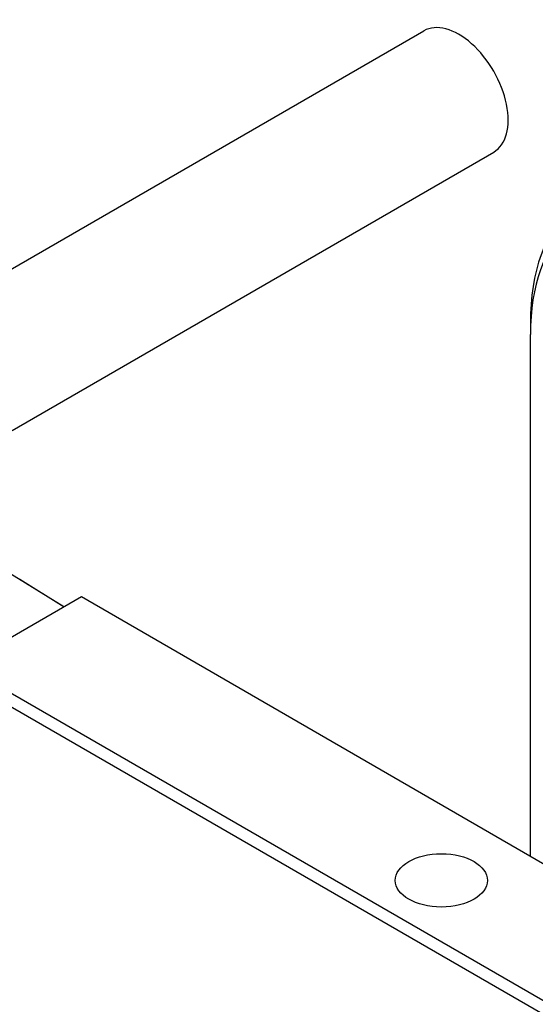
# Model space of a CAD drawing. Header units: millimetres. Extents: x 399 to 6076, y -1991 to 1602.
# Tile 19 of 256: x 2119 to 2138, y 773 to 808. Entities that reach past the tile are written whole.
import ezdxf

# ---------------------------------------------------------------- set-up
doc = ezdxf.new("R2010")
doc.units = ezdxf.units.MM
doc.layers.add('可見 (ISO)', color=7, linetype='Continuous', lineweight=25)

msp = doc.modelspace()

# ---------------------------------------------------------------- linework, layer by layer
at = {"layer": '可見 (ISO)'}
for p, q in [((2116.545, 797.706), (2133.764, 807.647)), ((2119.045, 793.376), (2136.264, 803.317)), ((2137.574, 797.211), (2137.574, 796.803)), ((2137.574, 778.165), (2137.574, 796.803)), ((2120.899, 787.07), (2118.963, 788.267)), ((2119.317, 788.063), (2120.912, 787.077)), ((2121.525, 787.431), (2117.282, 784.981)), ((2172.436, 758.037), (2121.525, 787.431)), ((2168.194, 755.587), (2117.282, 784.981)), ((2167.982, 755.22), (2117.07, 784.614))]:
    msp.add_line(p, q, dxfattribs=at)
for centre, major_axis, start_param, end_param in [((2135.014, 805.482), (1.25, -2.165), 0, 3.141593), ((2144.645, 793.129), (-5, 8.66), 5.759587, 7.068583), ((2144.291, 792.925), (-4.75, 8.227), 5.759587, 7.068583)]:
    msp.add_ellipse(centre, major_axis=major_axis, ratio=0.57735, start_param=start_param, end_param=end_param, dxfattribs=at)
msp.add_ellipse((2134.392, 777.305), major_axis=(-1.65, 0), ratio=0.57735, dxfattribs=at)

doc.saveas('drawing.dxf')
